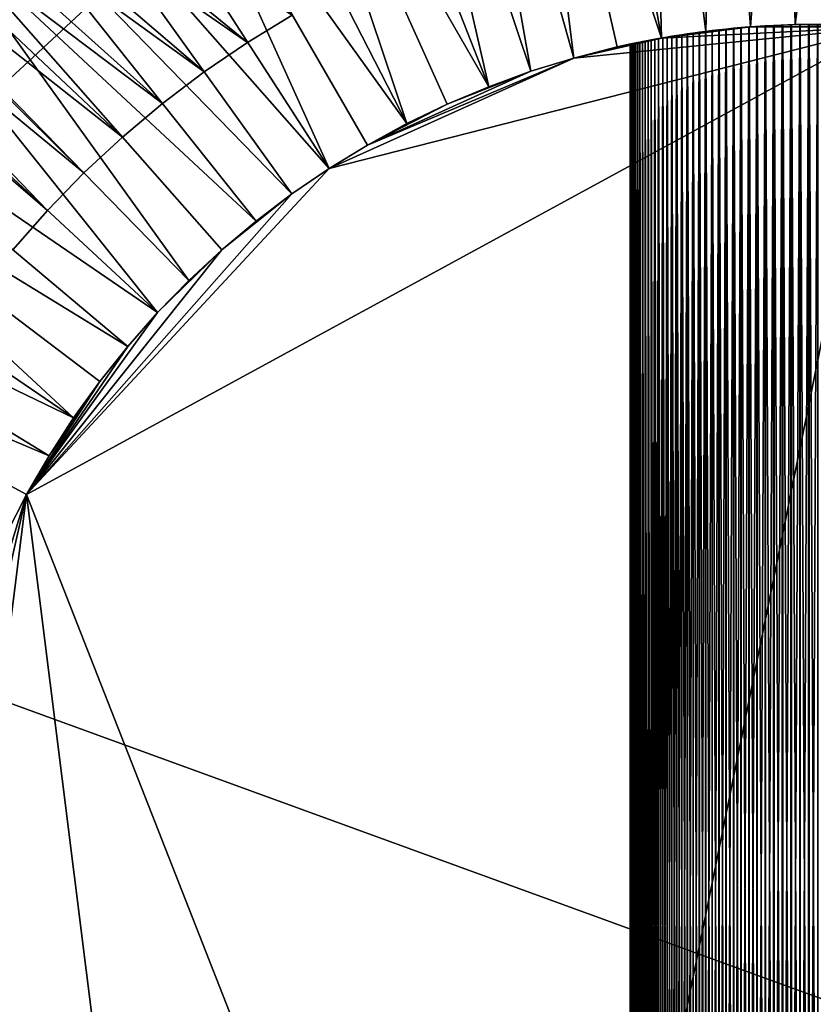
# Model space of a CAD drawing. Header units: millimetres. Extents: x 0 to 3270, y -325 to 325.
# Tile 189 of 256: x 1629.68 to 1634.97, y -0.52 to 6.03. Entities that reach past the tile are written whole.
import ezdxf

# ---------------------------------------------------------------- set-up
doc = ezdxf.new("R2010")
doc.units = ezdxf.units.MM
for name, color, linetype in [('Adapter1FrontHalf', 7, 'Continuous'), ('Adapter2MinusYHalf', 7, 'Continuous'), ('ConnectionPin', 7, 'Continuous')]:
    doc.layers.add(name, color=color, linetype=linetype)

# ---------------------------------------------------------------- blocks, each defined once
blk = doc.blocks.new('Adapter1FrontHalf')
at = {"layer": 'Adapter1FrontHalf'}
for points in [[(1618, 15, 800), (1631.5, 6.0622, 800), (1631.2022, 5.8802, 800)], [(1618, 15, 800), (1631.2022, 5.8802, 800), (1630.9138, 5.6836, 800)], [(1618, 15, 800), (1630.9138, 5.6836, 800), (1630.6356, 5.4728, 800)], [(1618, 15, 800), (1630.6356, 5.4728, 800), (1630.3682, 5.2485, 800)], [(1618, 15, 800), (1630.3682, 5.2485, 800), (1630.1123, 5.0111, 800)], [(1618, 15, 800), (1630.1123, 5.0111, 800), (1629.8686, 4.7612, 800)], [(1618, 15, 800), (1629.8686, 4.7612, 800), (1629.6377, 4.4995, 800)], [(1629.8686, 4.7612, 812), (1618, 15, 812), (1629.6377, 4.4995, 812)], [(1630.1123, 5.0111, 812), (1618, 15, 812), (1629.8686, 4.7612, 812)], [(1630.3682, 5.2485, 812), (1618, 15, 812), (1630.1123, 5.0111, 812)], [(1630.6356, 5.4728, 812), (1618, 15, 812), (1630.3682, 5.2485, 812)], [(1630.9138, 5.6836, 812), (1618, 15, 812), (1630.6356, 5.4728, 812)], [(1631.2022, 5.8802, 812), (1618, 15, 812), (1630.9138, 5.6836, 812)], [(1631.5, 6.0622, 812), (1618, 15, 812), (1631.2022, 5.8802, 812)], [(1631.5, 6.0622, 812), (1631.2022, 5.8802, 812), (1631.5, 6.0622, 800)], [(1631.5, 6.0622, 800), (1631.2022, 5.8802, 812), (1631.2022, 5.8802, 800)], [(1631.2022, 5.8802, 812), (1630.9138, 5.6836, 812), (1631.2022, 5.8802, 800)], [(1631.2022, 5.8802, 800), (1630.9138, 5.6836, 812), (1630.9138, 5.6836, 800)], [(1630.9138, 5.6836, 812), (1630.6356, 5.4728, 812), (1630.9138, 5.6836, 800)], [(1630.9138, 5.6836, 800), (1630.6356, 5.4728, 812), (1630.6356, 5.4728, 800)], [(1630.6356, 5.4728, 812), (1630.3682, 5.2485, 812), (1630.6356, 5.4728, 800)], [(1630.6356, 5.4728, 800), (1630.3682, 5.2485, 812), (1630.3682, 5.2485, 800)], [(1630.3682, 5.2485, 812), (1630.1123, 5.0111, 812), (1630.3682, 5.2485, 800)], [(1630.3682, 5.2485, 800), (1630.1123, 5.0111, 812), (1630.1123, 5.0111, 800)], [(1630.1123, 5.0111, 812), (1629.8686, 4.7612, 812), (1630.1123, 5.0111, 800)], [(1630.1123, 5.0111, 800), (1629.8686, 4.7612, 812), (1629.8686, 4.7612, 800)], [(1629.8686, 4.7612, 812), (1629.6377, 4.4995, 812), (1629.8686, 4.7612, 800)], [(1629.8686, 4.7612, 800), (1629.6377, 4.4995, 812), (1629.6377, 4.4995, 800)]]:
    blk.add_3dface(points, dxfattribs=at)
blk = doc.blocks.new('Adapter2MinusYHalf')
at = {"layer": 'Adapter2MinusYHalf'}
for points in [[(1620, 15, 824), (1629.6377, 4.4995, 824), (1629.8686, 4.7612, 824)], [(1630.1123, 5.0111, 824), (1620, 15, 824), (1629.8686, 4.7612, 824)], [(1630.3682, 5.2485, 824), (1620, 15, 824), (1630.1123, 5.0111, 824)], [(1630.6356, 5.4728, 824), (1620, 15, 824), (1630.3682, 5.2485, 824)], [(1630.9138, 5.6836, 824), (1620, 15, 824), (1630.6356, 5.4728, 824)], [(1631.2022, 5.8802, 824), (1620, 15, 824), (1630.9138, 5.6836, 824)], [(1631.5, 6.0622, 824), (1620, 15, 824), (1631.2022, 5.8802, 824)], [(1620, 15, 812), (1631.5, 6.0622, 812), (1631.2022, 5.8802, 812)], [(1620, 15, 812), (1631.2022, 5.8802, 812), (1630.9138, 5.6836, 812)], [(1620, 15, 812), (1630.9138, 5.6836, 812), (1630.6356, 5.4728, 812)], [(1620, 15, 812), (1630.6356, 5.4728, 812), (1630.3682, 5.2485, 812)], [(1620, 15, 812), (1630.3682, 5.2485, 812), (1630.1123, 5.0111, 812)], [(1620, 15, 812), (1630.1123, 5.0111, 812), (1629.8686, 4.7612, 812)], [(1620, 15, 812), (1629.8686, 4.7612, 812), (1629.6377, 4.4995, 812)], [(1631.5, 6.0622, 824), (1631.2022, 5.8802, 824), (1631.5, 6.0622, 812)], [(1631.5, 6.0622, 812), (1631.2022, 5.8802, 824), (1631.2022, 5.8802, 812)], [(1631.2022, 5.8802, 824), (1630.9138, 5.6836, 824), (1631.2022, 5.8802, 812)], [(1631.2022, 5.8802, 812), (1630.9138, 5.6836, 824), (1630.9138, 5.6836, 812)], [(1630.9138, 5.6836, 824), (1630.6356, 5.4728, 824), (1630.9138, 5.6836, 812)], [(1630.9138, 5.6836, 812), (1630.6356, 5.4728, 824), (1630.6356, 5.4728, 812)], [(1630.6356, 5.4728, 824), (1630.3682, 5.2485, 824), (1630.6356, 5.4728, 812)], [(1630.6356, 5.4728, 812), (1630.3682, 5.2485, 824), (1630.3682, 5.2485, 812)], [(1630.3682, 5.2485, 824), (1630.1123, 5.0111, 824), (1630.3682, 5.2485, 812)], [(1630.3682, 5.2485, 812), (1630.1123, 5.0111, 824), (1630.1123, 5.0111, 812)], [(1630.1123, 5.0111, 824), (1629.8686, 4.7612, 824), (1630.1123, 5.0111, 812)], [(1630.1123, 5.0111, 812), (1629.8686, 4.7612, 824), (1629.8686, 4.7612, 812)], [(1629.8686, 4.7612, 824), (1629.6377, 4.4995, 824), (1629.8686, 4.7612, 812)], [(1629.8686, 4.7612, 812), (1629.6377, 4.4995, 824), (1629.6377, 4.4995, 812)]]:
    blk.add_3dface(points, dxfattribs=at)
blk = doc.blocks.new('ConnectionPin')
at = {"layer": 'ConnectionPin'}
for points in [[(1634.3274, 8.9748, 824), (1634.7756, 8.9972, 824), (1634.5516, 5.9832, 824)], [(1634.5516, 5.9832, 824), (1634.7756, 8.9972, 824), (1634.8504, 5.9981, 824)], [(1634.7756, 8.9972, 824), (1635.2244, 8.9972, 824), (1634.8504, 5.9981, 824)], [(1634.8504, 5.9981, 824), (1635.2244, 8.9972, 824), (1635.1496, 5.9981, 824)], [(1633.4372, 8.8633, 824), (1633.8809, 8.9302, 824), (1633.9581, 5.9088, 824)], [(1633.8809, 8.9302, 824), (1634.3274, 8.9748, 824), (1634.2539, 5.9534, 824)], [(1633.9581, 5.9088, 824), (1633.8809, 8.9302, 824), (1634.2539, 5.9534, 824)], [(1634.2539, 5.9534, 824), (1634.3274, 8.9748, 824), (1634.5516, 5.9832, 824)], [(1632.9973, 8.7744, 824), (1633.4372, 8.8633, 824), (1633.9581, 5.9088, 824)], [(1632.9973, 8.7744, 827), (1629.0448, 6.748, 827), (1626.3998, 2.6528, 827)], [(1632.9973, 8.7744, 827), (1626.3998, 2.6528, 827), (1643.2933, -3.4959, 827)], [(1632.5624, 8.6636, 824), (1632.9973, 8.7744, 824), (1633.375, 5.7757, 824)], [(1633.6649, 5.8496, 824), (1632.9973, 8.7744, 824), (1633.9581, 5.9088, 824)], [(1633.375, 5.7757, 824), (1632.9973, 8.7744, 824), (1633.6649, 5.8496, 824)], [(1632.9973, 8.7744, 827), (1643.2933, -3.4959, 827), (1643.4572, -3.0782, 827)], [(1632.9973, 8.7744, 827), (1643.4572, -3.0782, 827), (1643.6002, -2.6528, 827)], [(1643.2933, 3.4959, 827), (1632.9973, 8.7744, 827), (1643.6002, -2.6528, 827)], [(1640.2537, 7.3074, 827), (1632.9973, 8.7744, 827), (1643.2933, 3.4959, 827)], [(1632.1336, 8.5313, 824), (1632.5624, 8.6636, 824), (1633.0891, 5.6876, 824)], [(1633.0891, 5.6876, 824), (1632.5624, 8.6636, 824), (1633.375, 5.7757, 824)], [(1631.7119, 8.3779, 824), (1632.1336, 8.5313, 824), (1632.808, 5.5852, 824)], [(1632.808, 5.5852, 824), (1632.1336, 8.5313, 824), (1633.0891, 5.6876, 824)], [(1631.2984, 8.2036, 824), (1631.7119, 8.3779, 824), (1632.808, 5.5852, 824)], [(1630.8941, 8.0088, 824), (1631.2984, 8.2036, 824), (1632.2627, 5.3392, 824)], [(1632.5323, 5.469, 824), (1631.2984, 8.2036, 824), (1632.808, 5.5852, 824)], [(1632.2627, 5.3392, 824), (1631.2984, 8.2036, 824), (1632.5323, 5.469, 824)], [(1630.5, 7.7942, 824), (1630.8941, 8.0088, 824), (1632.2627, 5.3392, 824)], [(1630.1171, 7.5602, 824), (1630.5, 7.7942, 824), (1631.7447, 5.0402, 824)], [(1632, 5.1962, 824), (1630.5, 7.7942, 824), (1632.2627, 5.3392, 824)], [(1631.7447, 5.0402, 824), (1630.5, 7.7942, 824), (1632, 5.1962, 824)], [(1629.7463, 7.3074, 824), (1630.1171, 7.5602, 824), (1631.7447, 5.0402, 824)], [(1629.3886, 7.0365, 824), (1629.7463, 7.3074, 824), (1631.4975, 4.8716, 824)], [(1631.4975, 4.8716, 824), (1629.7463, 7.3074, 824), (1631.7447, 5.0402, 824)], [(1629.0448, 6.748, 824), (1629.3886, 7.0365, 824), (1631.2591, 4.691, 824)], [(1631.2591, 4.691, 824), (1629.3886, 7.0365, 824), (1631.4975, 4.8716, 824)], [(1628.7159, 6.4428, 824), (1629.0448, 6.748, 824), (1630.8106, 4.2952, 824)], [(1630.8106, 4.2952, 824), (1629.0448, 6.748, 824), (1631.0299, 4.4987, 824)], [(1629.0448, 6.748, 824), (1631.2591, 4.691, 824), (1631.0299, 4.4987, 824)], [(1628.4025, 6.1216, 824), (1628.7159, 6.4428, 824), (1630.6017, 4.081, 824)], [(1630.6017, 4.081, 824), (1628.7159, 6.4428, 824), (1630.8106, 4.2952, 824)], [(1628.4025, 6.1216, 824), (1630.6017, 4.081, 824), (1628.1056, 5.7851, 824)], [(1629.7307, 2.8695, 788), (1635.4484, 5.9832, 788), (1633.0891, -5.6876, 788)], [(1631.7447, 5.0402, 788), (1635.4484, 5.9832, 788), (1629.7307, 2.8695, 788)], [(1633.375, 5.7757, 788), (1635.4484, 5.9832, 788), (1631.7447, 5.0402, 788)], [(1633.0891, -5.6876, 788), (1635.4484, 5.9832, 788), (1635.1496, -5.9981, 788)], [(1633.9581, 5.9088, 788), (1635.4484, 5.9832, 788), (1633.375, 5.7757, 788)], [(1634.2539, 5.9534, 788), (1634.5516, 5.9832, 788), (1633.9581, 5.9088, 788)], [(1634.5516, 5.9832, 788), (1635.4484, 5.9832, 788), (1633.9581, 5.9088, 788)], [(1634.5516, 5.9832, 824), (1634.3886, 5.9688, 797.0903), (1634.2539, 5.9534, 824)], [(1634.5516, 5.9832, 788), (1634.2539, 5.9534, 788), (1634.3907, 5.969, 794.9086)], [(1634.3907, 5.969, 794.9086), (1634.2539, 5.9534, 788), (1634.3432, 5.9639, 794.9365)], [(1634.3886, 5.9688, 797.0903), (1634.3413, 5.9637, 797.0624), (1634.2539, 5.9534, 824)], [(1634.3413, -5.9637, 797.0624), (1634.3413, 5.9637, 797.0624), (1634.3886, 5.9688, 797.0903)], [(1634.3886, -5.9688, 797.0903), (1634.3413, -5.9637, 797.0624), (1634.3886, 5.9688, 797.0903)], [(1634.3907, -5.969, 794.9086), (1634.3907, 5.969, 794.9086), (1634.3432, 5.9639, 794.9365)], [(1634.4376, 5.9736, 797.1163), (1634.3886, 5.9688, 797.0903), (1634.5516, 5.9832, 824)], [(1634.3886, -5.9688, 797.0903), (1634.3886, 5.9688, 797.0903), (1634.4376, 5.9736, 797.1163)], [(1634.4376, -5.9736, 797.1163), (1634.3886, -5.9688, 797.0903), (1634.4376, 5.9736, 797.1163)], [(1634.5516, 5.9832, 788), (1634.3907, 5.969, 794.9086), (1634.4399, 5.9738, 794.8825)], [(1634.4399, -5.9738, 794.8825), (1634.4399, 5.9738, 794.8825), (1634.3907, 5.969, 794.9086)], [(1634.3907, -5.969, 794.9086), (1634.4399, -5.9738, 794.8825), (1634.3907, 5.969, 794.9086)], [(1634.4881, 5.9781, 797.1404), (1634.4376, 5.9736, 797.1163), (1634.5516, 5.9832, 824)], [(1634.4376, -5.9736, 797.1163), (1634.4376, 5.9736, 797.1163), (1634.4881, 5.9781, 797.1404)], [(1634.4881, -5.9781, 797.1404), (1634.4376, -5.9736, 797.1163), (1634.4881, 5.9781, 797.1404)], [(1634.4906, 5.9783, 794.8585), (1634.5516, 5.9832, 788), (1634.4399, 5.9738, 794.8825)], [(1634.4906, -5.9783, 794.8585), (1634.4906, 5.9783, 794.8585), (1634.4399, 5.9738, 794.8825)], [(1634.4399, -5.9738, 794.8825), (1634.4906, -5.9783, 794.8585), (1634.4399, 5.9738, 794.8825)], [(1634.5403, 5.9824, 797.1624), (1634.4881, 5.9781, 797.1404), (1634.5516, 5.9832, 824)], [(1634.4881, -5.9781, 797.1404), (1634.4881, 5.9781, 797.1404), (1634.5403, 5.9824, 797.1624)], [(1634.5403, -5.9824, 797.1624), (1634.4881, -5.9781, 797.1404), (1634.5403, 5.9824, 797.1624)], [(1634.543, 5.9826, 794.8365), (1634.5516, 5.9832, 788), (1634.4906, 5.9783, 794.8585)], [(1634.543, -5.9826, 794.8365), (1634.543, 5.9826, 794.8365), (1634.4906, 5.9783, 794.8585)], [(1634.4906, -5.9783, 794.8585), (1634.543, -5.9826, 794.8365), (1634.4906, 5.9783, 794.8585)], [(1634.5939, 5.9862, 797.1822), (1634.5403, 5.9824, 797.1624), (1634.5516, 5.9832, 824)], [(1634.5403, -5.9824, 797.1624), (1634.5403, 5.9824, 797.1624), (1634.5939, 5.9862, 797.1822)], [(1634.5939, -5.9862, 797.1822), (1634.5403, -5.9824, 797.1624), (1634.5939, 5.9862, 797.1822)], [(1634.5969, 5.9864, 794.8168), (1634.5516, 5.9832, 788), (1634.543, 5.9826, 794.8365)], [(1634.5969, -5.9864, 794.8168), (1634.5969, 5.9864, 794.8168), (1634.543, 5.9826, 794.8365)], [(1634.543, -5.9826, 794.8365), (1634.5969, -5.9864, 794.8168), (1634.543, 5.9826, 794.8365)], [(1634.8504, 5.9981, 824), (1634.7055, 5.9928, 797.2148), (1634.5516, 5.9832, 824)], [(1634.8504, 5.9981, 788), (1634.5516, 5.9832, 788), (1634.709, 5.9929, 794.7843)], [(1634.8504, 5.9981, 788), (1635.4484, 5.9832, 788), (1634.5516, 5.9832, 788)], [(1634.709, 5.9929, 794.7843), (1634.5516, 5.9832, 788), (1634.6523, 5.9899, 794.7993)], [(1634.7055, 5.9928, 797.2148), (1634.649, 5.9897, 797.1997), (1634.5516, 5.9832, 824)], [(1634.6523, 5.9899, 794.7993), (1634.5516, 5.9832, 788), (1634.5969, 5.9864, 794.8168)], [(1634.649, 5.9897, 797.1997), (1634.5939, 5.9862, 797.1822), (1634.5516, 5.9832, 824)], [(1634.5939, -5.9862, 797.1822), (1634.5939, 5.9862, 797.1822), (1634.649, 5.9897, 797.1997)], [(1634.649, -5.9897, 797.1997), (1634.5939, -5.9862, 797.1822), (1634.649, 5.9897, 797.1997)], [(1634.6523, -5.9899, 794.7993), (1634.6523, 5.9899, 794.7993), (1634.5969, 5.9864, 794.8168)], [(1634.5969, -5.9864, 794.8168), (1634.6523, -5.9899, 794.7993), (1634.5969, 5.9864, 794.8168)], [(1634.649, -5.9897, 797.1997), (1634.649, 5.9897, 797.1997), (1634.7055, 5.9928, 797.2148)], [(1634.7055, -5.9928, 797.2148), (1634.649, -5.9897, 797.1997), (1634.7055, 5.9928, 797.2148)], [(1634.709, -5.9929, 794.7843), (1634.709, 5.9929, 794.7843), (1634.6523, 5.9899, 794.7993)], [(1634.6523, -5.9899, 794.7993), (1634.709, -5.9929, 794.7843), (1634.6523, 5.9899, 794.7993)], [(1634.7629, 5.9953, 797.2273), (1634.7055, 5.9928, 797.2148), (1634.8504, 5.9981, 824)], [(1634.7055, -5.9928, 797.2148), (1634.7055, 5.9928, 797.2148), (1634.7629, 5.9953, 797.2273)], [(1634.7629, -5.9953, 797.2273), (1634.7055, -5.9928, 797.2148), (1634.7629, 5.9953, 797.2273)], [(1634.8504, 5.9981, 788), (1634.709, 5.9929, 794.7843), (1634.7667, 5.9955, 794.772)], [(1634.7667, -5.9955, 794.772), (1634.7667, 5.9955, 794.772), (1634.709, 5.9929, 794.7843)], [(1634.709, -5.9929, 794.7843), (1634.7667, -5.9955, 794.772), (1634.709, 5.9929, 794.7843)], [(1634.821, 5.9973, 797.2371), (1634.7629, 5.9953, 797.2273), (1634.8504, 5.9981, 824)], [(1634.7629, -5.9953, 797.2273), (1634.7629, 5.9953, 797.2273), (1634.821, 5.9973, 797.2371)], [(1634.821, -5.9973, 797.2371), (1634.7629, -5.9953, 797.2273), (1634.821, 5.9973, 797.2371)], [(1634.825, 5.9974, 794.7623), (1634.8504, 5.9981, 788), (1634.7667, 5.9955, 794.772)], [(1634.825, -5.9974, 794.7623), (1634.825, 5.9974, 794.7623), (1634.7667, 5.9955, 794.772)], [(1634.7667, -5.9955, 794.772), (1634.825, -5.9974, 794.7623), (1634.7667, 5.9955, 794.772)], [(1634.8797, 5.9988, 797.2442), (1634.821, 5.9973, 797.2371), (1634.8504, 5.9981, 824)], [(1634.821, -5.9973, 797.2371), (1634.821, 5.9973, 797.2371), (1634.8797, 5.9988, 797.2442)], [(1634.8797, -5.9988, 797.2442), (1634.821, -5.9973, 797.2371), (1634.8797, 5.9988, 797.2442)], [(1634.8838, 5.9989, 794.7554), (1634.8504, 5.9981, 788), (1634.825, 5.9974, 794.7623)], [(1634.8838, -5.9989, 794.7554), (1634.8838, 5.9989, 794.7554), (1634.825, 5.9974, 794.7623)], [(1634.825, -5.9974, 794.7623), (1634.8838, -5.9989, 794.7554), (1634.825, 5.9974, 794.7623)], [(1635.1496, 5.9981, 824), (1634.9978, 6, 797.25), (1634.8504, 5.9981, 824)], [(1634.9978, 6, 797.25), (1634.9387, 5.9997, 797.2485), (1634.8504, 5.9981, 824)], [(1635.1496, 5.9981, 788), (1634.8504, 5.9981, 788), (1635.0021, 6, 794.75)], [(1635.0021, 6, 794.75), (1634.8504, 5.9981, 788), (1634.9429, 5.9997, 794.7513)], [(1634.9387, 5.9997, 797.2485), (1634.8797, 5.9988, 797.2442), (1634.8504, 5.9981, 824)], [(1634.9429, 5.9997, 794.7513), (1634.8504, 5.9981, 788), (1634.8838, 5.9989, 794.7554)], [(1635.1496, 5.9981, 788), (1635.4484, 5.9832, 788), (1634.8504, 5.9981, 788)], [(1634.8797, -5.9988, 797.2442), (1634.8797, 5.9988, 797.2442), (1634.9387, 5.9997, 797.2485)], [(1634.9387, -5.9997, 797.2485), (1634.8797, -5.9988, 797.2442), (1634.9387, 5.9997, 797.2485)], [(1634.9429, -5.9997, 794.7513), (1634.9429, 5.9997, 794.7513), (1634.8838, 5.9989, 794.7554)], [(1634.8838, -5.9989, 794.7554), (1634.9429, -5.9997, 794.7513), (1634.8838, 5.9989, 794.7554)], [(1634.9387, -5.9997, 797.2485), (1634.9387, 5.9997, 797.2485), (1634.9978, 6, 797.25)], [(1634.9978, -6, 797.25), (1634.9387, -5.9997, 797.2485), (1634.9978, 6, 797.25)], [(1635.0021, -6, 794.75), (1635.0021, 6, 794.75), (1634.9429, 5.9997, 794.7513)], [(1634.9429, -5.9997, 794.7513), (1635.0021, -6, 794.75), (1634.9429, 5.9997, 794.7513)], [(1633.6649, 5.8496, 788), (1633.9581, 5.9088, 788), (1633.375, 5.7757, 788)], [(1633.9581, 5.9088, 824), (1633.8153, 5.8819, 796.3986), (1633.6649, 5.8496, 824)], [(1633.9581, 5.9088, 788), (1633.6649, 5.8496, 788), (1633.8153, 5.8819, 795.6013)], [(1633.8315, 5.8851, 796.4441), (1633.8153, 5.8819, 796.3986), (1633.9581, 5.9088, 824)], [(1633.9581, 5.9088, 788), (1633.8153, 5.8819, 795.6013), (1633.8315, 5.8851, 795.556)], [(1633.8496, 5.8887, 796.4889), (1633.8315, 5.8851, 796.4441), (1633.9581, 5.9088, 824)], [(1633.9581, 5.9088, 788), (1633.8315, 5.8851, 795.556), (1633.8495, 5.8887, 795.5112)], [(1633.8693, 5.8925, 795.467), (1633.9581, 5.9088, 788), (1633.8495, 5.8887, 795.5112)], [(1633.8694, 5.8925, 796.5332), (1633.8496, 5.8887, 796.4889), (1633.9581, 5.9088, 824)], [(1633.891, 5.8966, 795.4233), (1633.9581, 5.9088, 788), (1633.8693, 5.8925, 795.467)], [(1633.891, 5.8966, 796.5768), (1633.8694, 5.8925, 796.5332), (1633.9581, 5.9088, 824)], [(1633.9144, 5.901, 796.6197), (1633.891, 5.8966, 796.5768), (1633.9581, 5.9088, 824)], [(1633.9145, 5.901, 795.3802), (1633.9581, 5.9088, 788), (1633.891, 5.8966, 795.4233)], [(1633.9145, -5.901, 795.3802), (1633.9145, 5.901, 795.3802), (1633.891, 5.8966, 795.4233)], [(1633.891, -5.8966, 796.5768), (1633.891, 5.8966, 796.5768), (1633.9144, 5.901, 796.6197)], [(1633.9144, -5.901, 796.6197), (1633.891, -5.8966, 796.5768), (1633.9144, 5.901, 796.6197)], [(1633.9397, 5.9056, 796.662), (1633.9144, 5.901, 796.6197), (1633.9581, 5.9088, 824)], [(1633.9144, -5.901, 796.6197), (1633.9144, 5.901, 796.6197), (1633.9397, 5.9056, 796.662)], [(1633.9397, -5.9056, 796.662), (1633.9144, -5.901, 796.6197), (1633.9397, 5.9056, 796.662)], [(1633.9399, 5.9056, 795.3377), (1633.9581, 5.9088, 788), (1633.9145, 5.901, 795.3802)], [(1633.9399, -5.9056, 795.3377), (1633.9399, 5.9056, 795.3377), (1633.9145, 5.901, 795.3802)], [(1633.9145, -5.901, 795.3802), (1633.9399, -5.9056, 795.3377), (1633.9145, 5.901, 795.3802)], [(1633.9669, 5.9104, 796.7037), (1633.9397, 5.9056, 796.662), (1633.9581, 5.9088, 824)], [(1633.9397, -5.9056, 796.662), (1633.9397, 5.9056, 796.662), (1633.9669, 5.9104, 796.7037)], [(1633.9669, -5.9104, 796.7037), (1633.9397, -5.9056, 796.662), (1633.9669, 5.9104, 796.7037)], [(1633.9672, 5.9104, 795.2958), (1633.9581, 5.9088, 788), (1633.9399, 5.9056, 795.3377)], [(1633.9672, -5.9104, 795.2958), (1633.9672, 5.9104, 795.2958), (1633.9399, 5.9056, 795.3377)], [(1633.9399, -5.9056, 795.3377), (1633.9672, -5.9104, 795.2958), (1633.9399, 5.9056, 795.3377)], [(1634.2539, 5.9534, 824), (1634.0945, 5.9313, 796.8617), (1633.9581, 5.9088, 824)], [(1634.2539, 5.9534, 788), (1633.9581, 5.9088, 788), (1634.0954, 5.9314, 795.1373)], [(1634.0954, 5.9314, 795.1373), (1633.9581, 5.9088, 788), (1634.0605, 5.926, 795.1754)], [(1634.0945, 5.9313, 796.8617), (1634.0597, 5.9259, 796.8237), (1633.9581, 5.9088, 824)], [(1634.0605, 5.926, 795.1754), (1633.9581, 5.9088, 788), (1634.0275, 5.9207, 795.2146)], [(1634.0597, 5.9259, 796.8237), (1634.0269, 5.9206, 796.7846), (1633.9581, 5.9088, 824)], [(1634.0275, 5.9207, 795.2146), (1633.9581, 5.9088, 788), (1633.9964, 5.9155, 795.2548)], [(1634.0269, 5.9206, 796.7846), (1633.9959, 5.9154, 796.7445), (1633.9581, 5.9088, 824)], [(1633.9964, 5.9155, 795.2548), (1633.9581, 5.9088, 788), (1633.9672, 5.9104, 795.2958)], [(1633.9959, 5.9154, 796.7445), (1633.9669, 5.9104, 796.7037), (1633.9581, 5.9088, 824)], [(1633.9669, -5.9104, 796.7037), (1633.9669, 5.9104, 796.7037), (1633.9959, 5.9154, 796.7445)], [(1633.9959, -5.9154, 796.7445), (1633.9669, -5.9104, 796.7037), (1633.9959, 5.9154, 796.7445)], [(1633.9964, -5.9155, 795.2548), (1633.9964, 5.9155, 795.2548), (1633.9672, 5.9104, 795.2958)], [(1633.9672, -5.9104, 795.2958), (1633.9964, -5.9155, 795.2548), (1633.9672, 5.9104, 795.2958)], [(1633.9959, -5.9154, 796.7445), (1633.9959, 5.9154, 796.7445), (1634.0269, 5.9206, 796.7846)], [(1634.0269, -5.9206, 796.7846), (1633.9959, -5.9154, 796.7445), (1634.0269, 5.9206, 796.7846)], [(1634.0275, -5.9207, 795.2146), (1634.0275, 5.9207, 795.2146), (1633.9964, 5.9155, 795.2548)], [(1633.9964, -5.9155, 795.2548), (1634.0275, -5.9207, 795.2146), (1633.9964, 5.9155, 795.2548)], [(1634.0269, -5.9206, 796.7846), (1634.0269, 5.9206, 796.7846), (1634.0597, 5.9259, 796.8237)], [(1634.0597, -5.9259, 796.8237), (1634.0269, -5.9206, 796.7846), (1634.0597, 5.9259, 796.8237)], [(1634.0605, -5.926, 795.1754), (1634.0605, 5.926, 795.1754), (1634.0275, 5.9207, 795.2146)], [(1634.0275, -5.9207, 795.2146), (1634.0605, -5.926, 795.1754), (1634.0275, 5.9207, 795.2146)], [(1634.0597, -5.9259, 796.8237), (1634.0597, 5.9259, 796.8237), (1634.0945, 5.9313, 796.8617)], [(1634.0945, -5.9313, 796.8617), (1634.0597, -5.9259, 796.8237), (1634.0945, 5.9313, 796.8617)], [(1634.0954, -5.9314, 795.1373), (1634.0954, 5.9314, 795.1373), (1634.0605, 5.926, 795.1754)], [(1634.0605, -5.926, 795.1754), (1634.0954, -5.9314, 795.1373), (1634.0605, 5.926, 795.1754)], [(1634.1311, 5.9367, 796.8986), (1634.0945, 5.9313, 796.8617), (1634.2539, 5.9534, 824)], [(1634.0945, -5.9313, 796.8617), (1634.0945, 5.9313, 796.8617), (1634.1311, 5.9367, 796.8986)], [(1634.1311, -5.9367, 796.8986), (1634.0945, -5.9313, 796.8617), (1634.1311, 5.9367, 796.8986)], [(1634.2539, 5.9534, 788), (1634.0954, 5.9314, 795.1373), (1634.1322, 5.9369, 795.1004)], [(1634.1322, -5.9369, 795.1004), (1634.1322, 5.9369, 795.1004), (1634.0954, 5.9314, 795.1373)], [(1634.0954, -5.9314, 795.1373), (1634.1322, -5.9369, 795.1004), (1634.0954, 5.9314, 795.1373)], [(1634.1695, 5.9422, 796.9342), (1634.1311, 5.9367, 796.8986), (1634.2539, 5.9534, 824)], [(1634.1311, -5.9367, 796.8986), (1634.1311, 5.9367, 796.8986), (1634.1695, 5.9422, 796.9342)], [(1634.1695, -5.9422, 796.9342), (1634.1311, -5.9367, 796.8986), (1634.1695, 5.9422, 796.9342)], [(1634.2539, 5.9534, 788), (1634.1322, 5.9369, 795.1004), (1634.1708, 5.9424, 795.0647)], [(1634.1708, -5.9424, 795.0647), (1634.1708, 5.9424, 795.0647), (1634.1322, 5.9369, 795.1004)], [(1634.1322, -5.9369, 795.1004), (1634.1708, -5.9424, 795.0647), (1634.1322, 5.9369, 795.1004)], [(1634.2098, 5.9477, 796.9685), (1634.1695, 5.9422, 796.9342), (1634.2539, 5.9534, 824)], [(1634.1695, -5.9422, 796.9342), (1634.1695, 5.9422, 796.9342), (1634.2098, 5.9477, 796.9685)], [(1634.2098, -5.9477, 796.9685), (1634.1695, -5.9422, 796.9342), (1634.2098, 5.9477, 796.9685)], [(1634.2112, 5.9479, 795.0303), (1634.2539, 5.9534, 788), (1634.1708, 5.9424, 795.0647)], [(1634.2112, -5.9479, 795.0303), (1634.2112, 5.9479, 795.0303), (1634.1708, 5.9424, 795.0647)], [(1634.1708, -5.9424, 795.0647), (1634.2112, -5.9479, 795.0303), (1634.1708, 5.9424, 795.0647)], [(1634.2519, 5.9532, 797.0014), (1634.2098, 5.9477, 796.9685), (1634.2539, 5.9534, 824)], [(1634.2098, -5.9477, 796.9685), (1634.2098, 5.9477, 796.9685), (1634.2519, 5.9532, 797.0014)], [(1634.2519, -5.9532, 797.0014), (1634.2098, -5.9477, 796.9685), (1634.2519, 5.9532, 797.0014)], [(1634.2534, 5.9534, 794.9974), (1634.2539, 5.9534, 788), (1634.2112, 5.9479, 795.0303)], [(1634.2534, -5.9534, 794.9974), (1634.2534, 5.9534, 794.9974), (1634.2112, 5.9479, 795.0303)], [(1634.2112, -5.9479, 795.0303), (1634.2534, -5.9534, 794.9974), (1634.2112, 5.9479, 795.0303)], [(1634.2957, 5.9585, 797.0327), (1634.2519, 5.9532, 797.0014), (1634.2539, 5.9534, 824)], [(1634.2519, -5.9532, 797.0014), (1634.2519, 5.9532, 797.0014), (1634.2957, 5.9585, 797.0327)], [(1634.2957, -5.9585, 797.0327), (1634.2519, -5.9532, 797.0014), (1634.2957, 5.9585, 797.0327)], [(1634.2974, 5.9587, 794.9661), (1634.2539, 5.9534, 788), (1634.2534, 5.9534, 794.9974)], [(1634.2974, -5.9587, 794.9661), (1634.2974, 5.9587, 794.9661), (1634.2534, 5.9534, 794.9974)], [(1634.2534, -5.9534, 794.9974), (1634.2974, -5.9587, 794.9661), (1634.2534, 5.9534, 794.9974)], [(1634.3432, 5.9639, 794.9365), (1634.2539, 5.9534, 788), (1634.2974, 5.9587, 794.9661)], [(1634.3413, 5.9637, 797.0624), (1634.2957, 5.9585, 797.0327), (1634.2539, 5.9534, 824)], [(1634.2957, -5.9585, 797.0327), (1634.2957, 5.9585, 797.0327), (1634.3413, 5.9637, 797.0624)], [(1634.3413, -5.9637, 797.0624), (1634.2957, -5.9585, 797.0327), (1634.3413, 5.9637, 797.0624)], [(1634.3432, -5.9639, 794.9365), (1634.3432, 5.9639, 794.9365), (1634.2974, 5.9587, 794.9661)], [(1634.2974, -5.9587, 794.9661), (1634.3432, -5.9639, 794.9365), (1634.2974, 5.9587, 794.9661)], [(1634.3432, -5.9639, 794.9365), (1634.3907, -5.969, 794.9086), (1634.3432, 5.9639, 794.9365)], [(1633.6649, 5.8496, 824), (1633.7502, 5.8684, 796.0234), (1633.375, 5.7757, 824)], [(1633.7502, 5.8684, 796.0234), (1633.375, 5.7757, 788), (1633.375, 5.7757, 824)], [(1633.6649, 5.8496, 788), (1633.375, 5.7757, 788), (1633.7502, 5.8684, 796.0234)], [(1633.8153, 5.8819, 796.3986), (1633.8008, 5.8789, 796.3528), (1633.6649, 5.8496, 824)], [(1633.8153, 5.8819, 795.6013), (1633.6649, 5.8496, 788), (1633.8009, 5.879, 795.647)], [(1633.8009, 5.879, 795.647), (1633.6649, 5.8496, 788), (1633.7882, 5.8764, 795.6932)], [(1633.8008, 5.8789, 796.3528), (1633.7882, 5.8763, 796.3065), (1633.6649, 5.8496, 824)], [(1633.7882, 5.8764, 795.6932), (1633.6649, 5.8496, 788), (1633.7774, 5.8741, 795.7397)], [(1633.7882, 5.8763, 796.3065), (1633.7773, 5.8741, 796.2598), (1633.6649, 5.8496, 824)], [(1633.7773, 5.8741, 796.2598), (1633.7683, 5.8722, 796.2129), (1633.6649, 5.8496, 824)], [(1633.7774, 5.8741, 795.7397), (1633.6649, 5.8496, 788), (1633.7684, 5.8722, 795.7865)], [(1633.7683, 5.8722, 796.2129), (1633.761, 5.8707, 796.1657), (1633.6649, 5.8496, 824)], [(1633.7684, 5.8722, 795.7865), (1633.6649, 5.8496, 788), (1633.7611, 5.8707, 795.8336)], [(1633.761, 5.8707, 796.1657), (1633.7556, 5.8695, 796.1184), (1633.6649, 5.8496, 824)], [(1633.7611, 5.8707, 795.8336), (1633.6649, 5.8496, 788), (1633.7557, 5.8696, 795.8809)], [(1633.7557, 5.8696, 795.8809), (1633.6649, 5.8496, 788), (1633.7521, 5.8688, 795.9283)], [(1633.7556, 5.8695, 796.1184), (1633.752, 5.8688, 796.0709), (1633.6649, 5.8496, 824)], [(1633.752, 5.8688, 796.0709), (1633.7502, 5.8684, 796.0234), (1633.6649, 5.8496, 824)], [(1633.7521, 5.8688, 795.9283), (1633.6649, 5.8496, 788), (1633.7502, 5.8684, 795.9758)], [(1633.7502, 5.8684, 795.9758), (1633.6649, 5.8496, 788), (1633.7502, 5.8684, 796.0234)], [(1633.7502, -5.8684, 795.9758), (1633.7521, 5.8688, 795.9283), (1633.7502, 5.8684, 795.9758)], [(1633.7502, -5.8684, 795.9758), (1633.7521, -5.8688, 795.9283), (1633.7521, 5.8688, 795.9283)], [(1633.752, -5.8688, 796.0709), (1633.7502, 5.8684, 796.0234), (1633.752, 5.8688, 796.0709)], [(1633.7502, -5.8684, 796.0234), (1633.7502, 5.8684, 795.9758), (1633.7502, 5.8684, 796.0234)], [(1633.7502, -5.8684, 796.0234), (1633.7502, -5.8684, 795.9758), (1633.7502, 5.8684, 795.9758)], [(1633.752, -5.8688, 796.0709), (1633.7502, -5.8684, 796.0234), (1633.7502, 5.8684, 796.0234)], [(1633.7556, -5.8695, 796.1184), (1633.752, 5.8688, 796.0709), (1633.7556, 5.8695, 796.1184)], [(1633.7556, -5.8695, 796.1184), (1633.752, -5.8688, 796.0709), (1633.752, 5.8688, 796.0709)], [(1633.7521, -5.8688, 795.9283), (1633.7557, 5.8696, 795.8809), (1633.7521, 5.8688, 795.9283)], [(1633.7521, -5.8688, 795.9283), (1633.7557, -5.8696, 795.8809), (1633.7557, 5.8696, 795.8809)], [(1633.761, -5.8707, 796.1657), (1633.7556, 5.8695, 796.1184), (1633.761, 5.8707, 796.1657)], [(1633.761, -5.8707, 796.1657), (1633.7556, -5.8695, 796.1184), (1633.7556, 5.8695, 796.1184)], [(1633.7557, -5.8696, 795.8809), (1633.7611, 5.8707, 795.8336), (1633.7557, 5.8696, 795.8809)], [(1633.7557, -5.8696, 795.8809), (1633.7611, -5.8707, 795.8336), (1633.7611, 5.8707, 795.8336)], [(1633.7683, -5.8722, 796.2129), (1633.761, 5.8707, 796.1657), (1633.7683, 5.8722, 796.2129)], [(1633.7683, -5.8722, 796.2129), (1633.761, -5.8707, 796.1657), (1633.761, 5.8707, 796.1657)], [(1633.7611, -5.8707, 795.8336), (1633.7684, 5.8722, 795.7865), (1633.7611, 5.8707, 795.8336)], [(1633.7611, -5.8707, 795.8336), (1633.7684, -5.8722, 795.7865), (1633.7684, 5.8722, 795.7865)], [(1633.7773, -5.8741, 796.2598), (1633.7683, 5.8722, 796.2129), (1633.7773, 5.8741, 796.2598)], [(1633.7773, -5.8741, 796.2598), (1633.7683, -5.8722, 796.2129), (1633.7683, 5.8722, 796.2129)], [(1633.7684, -5.8722, 795.7865), (1633.7774, 5.8741, 795.7397), (1633.7684, 5.8722, 795.7865)], [(1633.7684, -5.8722, 795.7865), (1633.7774, -5.8741, 795.7397), (1633.7774, 5.8741, 795.7397)], [(1633.7882, -5.8763, 796.3065), (1633.7773, 5.8741, 796.2598), (1633.7882, 5.8763, 796.3065)], [(1633.7882, -5.8763, 796.3065), (1633.7773, -5.8741, 796.2598), (1633.7773, 5.8741, 796.2598)], [(1633.7774, -5.8741, 795.7397), (1633.7882, 5.8764, 795.6932), (1633.7774, 5.8741, 795.7397)], [(1633.7774, -5.8741, 795.7397), (1633.7882, -5.8764, 795.6932), (1633.7882, 5.8764, 795.6932)], [(1633.7882, -5.8764, 795.6932), (1633.8009, 5.879, 795.647), (1633.7882, 5.8764, 795.6932)], [(1633.7882, -5.8764, 795.6932), (1633.8009, -5.879, 795.647), (1633.8009, 5.879, 795.647)], [(1633.8008, -5.8789, 796.3528), (1633.7882, 5.8763, 796.3065), (1633.8008, 5.8789, 796.3528)], [(1633.8008, -5.8789, 796.3528), (1633.7882, -5.8763, 796.3065), (1633.7882, 5.8763, 796.3065)], [(1633.8153, -5.8819, 796.3986), (1633.8008, 5.8789, 796.3528), (1633.8153, 5.8819, 796.3986)], [(1633.8153, -5.8819, 796.3986), (1633.8008, -5.8789, 796.3528), (1633.8008, 5.8789, 796.3528)], [(1633.8153, -5.8819, 795.6013), (1633.8153, 5.8819, 795.6013), (1633.8009, 5.879, 795.647)], [(1633.8009, -5.879, 795.647), (1633.8153, -5.8819, 795.6013), (1633.8009, 5.879, 795.647)], [(1633.8315, -5.8851, 795.556), (1633.8315, 5.8851, 795.556), (1633.8153, 5.8819, 795.6013)], [(1633.8315, -5.8851, 796.4441), (1633.8153, 5.8819, 796.3986), (1633.8315, 5.8851, 796.4441)], [(1633.8153, -5.8819, 795.6013), (1633.8315, -5.8851, 795.556), (1633.8153, 5.8819, 795.6013)], [(1633.8315, -5.8851, 796.4441), (1633.8153, -5.8819, 796.3986), (1633.8153, 5.8819, 796.3986)], [(1633.8495, -5.8887, 795.5112), (1633.8495, 5.8887, 795.5112), (1633.8315, 5.8851, 795.556)], [(1633.8496, -5.8887, 796.4889), (1633.8315, 5.8851, 796.4441), (1633.8496, 5.8887, 796.4889)], [(1633.8315, -5.8851, 795.556), (1633.8495, -5.8887, 795.5112), (1633.8315, 5.8851, 795.556)], [(1633.8496, -5.8887, 796.4889), (1633.8315, -5.8851, 796.4441), (1633.8315, 5.8851, 796.4441)], [(1633.8693, -5.8925, 795.467), (1633.8693, 5.8925, 795.467), (1633.8495, 5.8887, 795.5112)], [(1633.8495, -5.8887, 795.5112), (1633.8693, -5.8925, 795.467), (1633.8495, 5.8887, 795.5112)], [(1633.8694, -5.8925, 796.5332), (1633.8496, 5.8887, 796.4889), (1633.8694, 5.8925, 796.5332)], [(1633.8694, -5.8925, 796.5332), (1633.8496, -5.8887, 796.4889), (1633.8496, 5.8887, 796.4889)], [(1633.891, -5.8966, 795.4233), (1633.891, 5.8966, 795.4233), (1633.8693, 5.8925, 795.467)], [(1633.8693, -5.8925, 795.467), (1633.891, -5.8966, 795.4233), (1633.8693, 5.8925, 795.467)], [(1633.891, -5.8966, 796.5768), (1633.8694, 5.8925, 796.5332), (1633.891, 5.8966, 796.5768)], [(1633.891, -5.8966, 796.5768), (1633.8694, -5.8925, 796.5332), (1633.8694, 5.8925, 796.5332)], [(1633.891, -5.8966, 795.4233), (1633.9145, -5.901, 795.3802), (1633.891, 5.8966, 795.4233)], [(1628.1056, 5.7851, 824), (1630.4037, 3.8567, 824), (1627.8258, 5.4342, 824)], [(1628.1056, 5.7851, 824), (1630.6017, 4.081, 824), (1630.4037, 3.8567, 824)], [(1632, 5.1962, 788), (1633.375, 5.7757, 788), (1631.7447, 5.0402, 788)], [(1633.0891, 5.6876, 788), (1633.375, 5.7757, 788), (1632, 5.1962, 788)], [(1633.375, 5.7757, 824), (1633.0891, 5.6876, 788), (1633.0891, 5.6876, 824)], [(1633.375, 5.7757, 788), (1633.0891, 5.6876, 788), (1633.375, 5.7757, 824)], [(1632.5323, 5.469, 788), (1633.0891, 5.6876, 788), (1632, 5.1962, 788)], [(1632.808, 5.5852, 788), (1633.0891, 5.6876, 788), (1632.5323, 5.469, 788)], [(1633.0891, 5.6876, 788), (1632.808, 5.5852, 788), (1633.0891, 5.6876, 824)], [(1633.0891, 5.6876, 824), (1632.808, 5.5852, 788), (1632.808, 5.5852, 824)], [(1632.808, 5.5852, 824), (1632.5323, 5.469, 788), (1632.5323, 5.469, 824)], [(1632.808, 5.5852, 788), (1632.5323, 5.469, 788), (1632.808, 5.5852, 824)], [(1632.2627, 5.3392, 788), (1632.5323, 5.469, 788), (1632, 5.1962, 788)], [(1632.5323, 5.469, 788), (1632.2627, 5.3392, 788), (1632.5323, 5.469, 824)], [(1632.5323, 5.469, 824), (1632.2627, 5.3392, 788), (1632.2627, 5.3392, 824)], [(1627.8258, 5.4342, 824), (1630.0426, 3.3799, 824), (1627.5639, 5.0699, 824)], [(1627.8258, 5.4342, 824), (1630.2172, 3.6228, 824), (1630.0426, 3.3799, 824)], [(1627.8258, 5.4342, 824), (1630.4037, 3.8567, 824), (1630.2172, 3.6228, 824)], [(1632.2627, 5.3392, 788), (1632, 5.1962, 788), (1632.2627, 5.3392, 824)], [(1632.2627, 5.3392, 824), (1632, 5.1962, 788), (1632, 5.1962, 824)], [(1632, 5.1962, 788), (1631.7447, 5.0402, 788), (1632, 5.1962, 824)], [(1632, 5.1962, 824), (1631.7447, 5.0402, 788), (1631.7447, 5.0402, 824)], [(1627.5639, 5.0699, 824), (1630.0426, 3.3799, 824), (1627.3204, 4.6929, 824)], [(1631.4975, 4.8716, 788), (1631.7447, 5.0402, 788), (1629.7307, 2.8695, 788)], [(1631.7447, 5.0402, 788), (1631.4975, 4.8716, 788), (1631.7447, 5.0402, 824)], [(1631.7447, 5.0402, 824), (1631.4975, 4.8716, 788), (1631.4975, 4.8716, 824)], [(1631.0299, 4.4987, 788), (1631.4975, 4.8716, 788), (1629.7307, 2.8695, 788)], [(1631.2591, 4.691, 788), (1631.4975, 4.8716, 788), (1631.0299, 4.4987, 788)], [(1631.4975, 4.8716, 788), (1631.2591, 4.691, 788), (1631.4975, 4.8716, 824)], [(1631.4975, 4.8716, 824), (1631.2591, 4.691, 788), (1631.2591, 4.691, 824)], [(1627.3204, 4.6929, 824), (1629.8803, 3.1286, 824), (1627.096, 4.3043, 824)], [(1627.3204, 4.6929, 824), (1630.0426, 3.3799, 824), (1629.8803, 3.1286, 824)], [(1631.2591, 4.691, 788), (1631.0299, 4.4987, 788), (1631.2591, 4.691, 824)], [(1631.2591, 4.691, 824), (1631.0299, 4.4987, 788), (1631.0299, 4.4987, 824)], [(1630.6017, 4.081, 788), (1631.0299, 4.4987, 788), (1629.7307, 2.8695, 788)], [(1630.8106, 4.2952, 788), (1631.0299, 4.4987, 788), (1630.6017, 4.081, 788)], [(1631.0299, 4.4987, 788), (1630.8106, 4.2952, 788), (1631.0299, 4.4987, 824)], [(1631.0299, 4.4987, 824), (1630.8106, 4.2952, 788), (1630.8106, 4.2952, 824)], [(1627.096, 4.3043, 824), (1629.7307, 2.8695, 824), (1629.5942, 2.6033, 824)], [(1627.096, 4.3043, 824), (1629.8803, 3.1286, 824), (1629.7307, 2.8695, 824)], [(1630.8106, 4.2952, 788), (1630.6017, 4.081, 788), (1630.8106, 4.2952, 824)], [(1630.8106, 4.2952, 824), (1630.6017, 4.081, 788), (1630.6017, 4.081, 824)], [(1630.4037, 3.8567, 788), (1630.6017, 4.081, 788), (1629.7307, 2.8695, 788)], [(1630.6017, 4.081, 788), (1630.4037, 3.8567, 788), (1630.6017, 4.081, 824)], [(1630.6017, 4.081, 824), (1630.4037, 3.8567, 788), (1630.4037, 3.8567, 824)], [(1630.2172, 3.6228, 788), (1630.4037, 3.8567, 788), (1629.7307, 2.8695, 788)], [(1630.4037, 3.8567, 788), (1630.2172, 3.6228, 788), (1630.4037, 3.8567, 824)], [(1630.4037, 3.8567, 824), (1630.2172, 3.6228, 788), (1630.2172, 3.6228, 824)], [(1629.8803, 3.1286, 788), (1630.2172, 3.6228, 788), (1629.7307, 2.8695, 788)], [(1630.0426, 3.3799, 788), (1630.2172, 3.6228, 788), (1629.8803, 3.1286, 788)], [(1630.2172, 3.6228, 824), (1630.2172, 3.6228, 788), (1630.0426, 3.3799, 824)], [(1630.2172, 3.6228, 788), (1630.0426, 3.3799, 788), (1630.0426, 3.3799, 824)], [(1630.0426, 3.3799, 788), (1629.8803, 3.1286, 788), (1630.0426, 3.3799, 824)], [(1630.0426, 3.3799, 824), (1629.8803, 3.1286, 788), (1629.8803, 3.1286, 824)], [(1629.8803, 3.1286, 788), (1629.7307, 2.8695, 788), (1629.8803, 3.1286, 824)], [(1629.8803, 3.1286, 824), (1629.7307, 2.8695, 788), (1629.7307, 2.8695, 824)], [(1629.0075, -0.2991, 788), (1629.7307, 2.8695, 788), (1629.1855, -1.4805, 788)], [(1629.0298, 0.5974, 788), (1629.7307, 2.8695, 788), (1629.0075, -0.2991, 788)], [(1629.5942, 2.6033, 788), (1629.7307, 2.8695, 788), (1629.0298, 0.5974, 788)], [(1629.1855, -1.4805, 788), (1629.7307, 2.8695, 788), (1630.6017, -4.081, 788)], [(1629.7307, 2.8695, 788), (1629.5942, 2.6033, 788), (1629.7307, 2.8695, 824)], [(1629.7307, 2.8695, 824), (1629.5942, 2.6033, 788), (1629.5942, 2.6033, 824)], [(1630.6017, -4.081, 788), (1629.7307, 2.8695, 788), (1633.0891, -5.6876, 788)], [(1643.2933, -3.4959, 827), (1626.3998, 2.6528, 827), (1626.0447, -0.8961, 827)]]:
    blk.add_3dface(points, dxfattribs=at)

msp = doc.modelspace()

# ---------------------------------------------------------------- block references
at = {"layer": 'Adapter1FrontHalf'}
msp.add_blockref('Adapter1FrontHalf', (0, 0), dxfattribs=at)
at = {"layer": 'Adapter2MinusYHalf'}
msp.add_blockref('Adapter2MinusYHalf', (0, 0), dxfattribs=at)
at = {"layer": 'ConnectionPin'}
msp.add_blockref('ConnectionPin', (0, 0), dxfattribs=at)

doc.saveas('drawing.dxf')
